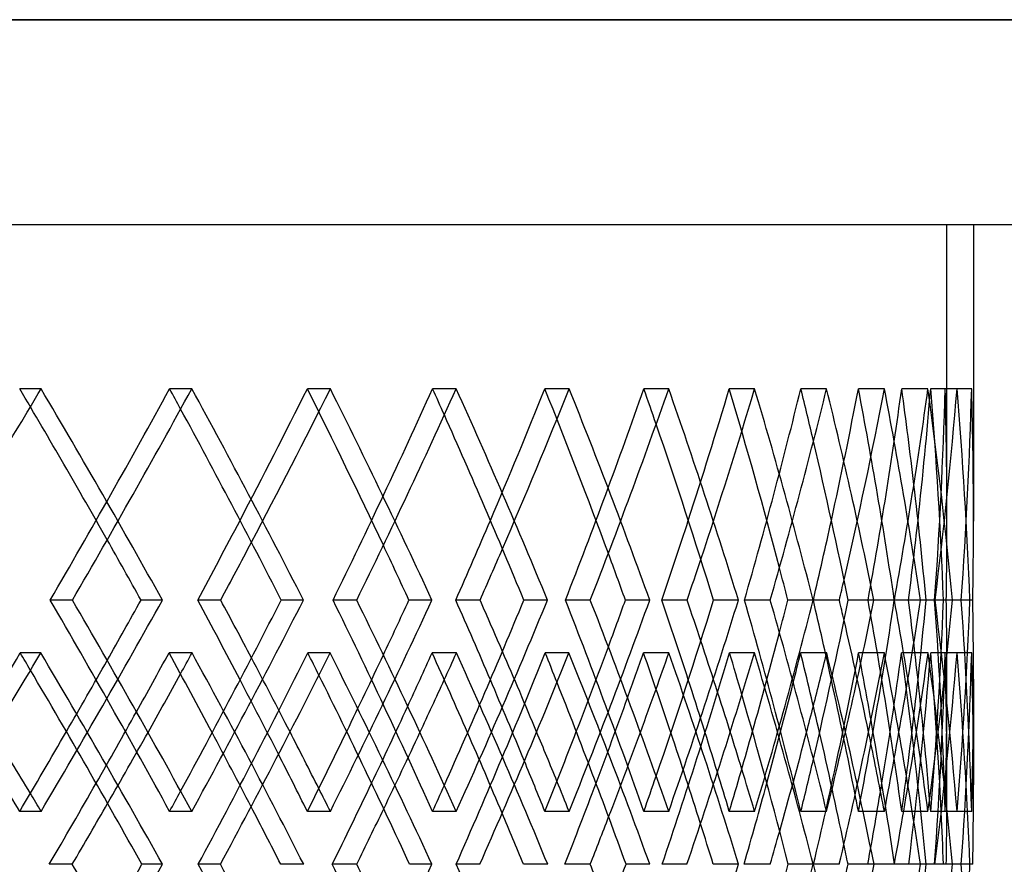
# Model space of a CAD drawing. Header units: millimetres. Extents: x -675 to 675, y -276 to 513.
# Tile 15 of 17: x 363 to 455, y 15 to 95. Entities that reach past the tile are written whole.
import ezdxf

# ---------------------------------------------------------------- set-up
doc = ezdxf.new("R2010")
doc.units = ezdxf.units.MM
doc.layers.add('HIDDEN', color=7, linetype='Continuous')
doc.layers.add('THICK', color=7, linetype='Continuous')

msp = doc.modelspace()

# ---------------------------------------------------------------- linework, layer by layer
at = {"layer": 'HIDDEN'}
for p, q in [((675, 94.785), (0, 94.785)), ((-450, 75.5), (450, 75.5)), ((450, 47.626), (450, 75.5)), ((364.609, 60.026), (362.594, 60.026)), ((378.818, 60.026), (376.725, 60.026)), ((391.876, 60.026), (389.711, 60.026)), ((403.745, 60.026), (401.514, 60.026)), ((414.387, 60.026), (412.098, 60.026)), ((423.771, 60.026), (421.43, 60.026)), ((431.868, 60.026), (429.482, 60.026)), ((438.654, 60.026), (436.23, 60.026)), ((444.107, 60.026), (441.653, 60.026)), ((448.211, 60.026), (445.735, 60.026)), ((450.954, 60.026), (448.463, 60.026)), ((452.328, 60.026), (449.829, 60.026)), ((367.562, 40.117), (365.467, 40.117)), ((376.046, 40.117), (374.03, 40.117)), ((394.365, 40.117), (392.132, 40.117)), ((401.451, 40.117), (399.284, 40.117)), ((416.38, 40.117), (414.037, 40.117)), ((421.983, 40.117), (419.692, 40.117)), ((433.341, 40.117), (430.916, 40.117)), ((437.393, 40.117), (435.005, 40.117)), ((445.043, 40.117), (442.564, 40.117)), ((447.493, 40.117), (445.037, 40.117)), ((448.874, 40.117), (448.033, 40.117)), ((451.342, 40.117), (448.84, 40.117)), ((452.162, 40.117), (449.668, 40.117)), ((451.342, 40.117), (449.937, 40.117)), ((364.583, 35.142), (362.65, 35.142)), ((378.842, 35.142), (376.674, 35.142)), ((391.855, 35.142), (389.758, 35.142)), ((403.765, 35.142), (401.472, 35.142)), ((414.37, 35.142), (412.136, 35.142)), ((423.787, 35.142), (421.397, 35.142)), ((431.855, 35.142), (429.51, 35.142)), ((438.664, 35.142), (436.207, 35.142)), ((444.098, 35.142), (441.671, 35.142)), ((448.217, 35.142), (445.722, 35.142)), ((450.951, 35.142), (448.471, 35.142)), ((452.329, 35.142), (449.827, 35.142)), ((450, 22.658), (450, 32.607)), ((364.609, 20.208), (362.594, 20.208)), ((378.818, 20.208), (376.725, 20.208)), ((391.876, 20.208), (389.711, 20.208)), ((403.745, 20.208), (401.514, 20.208)), ((414.387, 20.208), (412.098, 20.208)), ((423.771, 20.208), (421.43, 20.208)), ((431.868, 20.208), (429.482, 20.208)), ((438.654, 20.208), (436.23, 20.208)), ((444.107, 20.208), (441.653, 20.208)), ((448.211, 20.208), (445.735, 20.208)), ((450.954, 20.208), (448.463, 20.208)), ((452.328, 20.208), (449.829, 20.208)), ((381.516, 15.233), (379.423, 15.233)), ((389.366, 15.233), (387.2, 15.233)), ((405.967, 15.233), (403.736, 15.233)), ((412.364, 15.233), (410.075, 15.233)), ((425.49, 15.233), (423.149, 15.233)), ((430.357, 15.233), (427.971, 15.233)), ((439.848, 15.233), (437.425, 15.233)), ((443.126, 15.233), (440.673, 15.233)), ((448.867, 15.233), (446.391, 15.233)), ((450.516, 15.233), (448.025, 15.233)), ((448.867, 15.233), (448.829, 15.233)), ((451.341, 15.233), (449.674, 15.233)), ((452.438, 15.233), (449.939, 15.233))]:
    msp.add_line(p, q, dxfattribs=at)
for centre, major_axis, ratio, start_param, end_param in [((0, 60.026), (403.745, 403.745), 0.506059, -1.133344, -1.102313), ((0, 60.026), (401.514, -401.514), 0.506059, 1.070672, 1.102313), ((0, 60.026), (403.745, -403.745), 0.506059, 1.058301, 1.102313), ((0, 60.026), (395.763, 395.763), 0.541173, -1.119012, -1.074755), ((0, 60.026), (395.763, -395.763), 0.541173, 1.070504, 1.074755), ((0, 60.026), (389.711, 389.711), 0.57735, -1.074755, -1.047198), ((0, 60.026), (391.876, 391.876), 0.57735, -1.079174, -1.047198), ((0, 60.026), (389.711, -389.711), 0.57735, 1.014429, 1.047198), ((0, 60.026), (391.876, -391.876), 0.57735, 1.003186, 1.047198), ((0, 60.026), (383.364, 383.364), 0.614698, -1.063896, -1.01964), ((0, 60.026), (383.364, -383.364), 0.614698, 1.014151, 1.01964), ((0, 60.026), (376.725, 376.725), 0.653333, -1.01964, -0.992082), ((0, 60.026), (378.818, 378.818), 0.653333, -1.025418, -0.992082), ((0, 60.026), (376.725, -376.725), 0.653333, 0.957607, 0.992082), ((0, 60.026), (369.8, 369.8), 0.693385, -1.008781, -0.964524), ((0, 60.026), (378.818, -378.818), 0.653333, 0.94807, 0.992082), ((0, 60.026), (369.8, -369.8), 0.693385, 0.957105, 0.964524), ((0, 60.026), (362.594, 362.594), 0.734997, -0.964524, -0.936966), ((0, 60.026), (364.609, 364.609), 0.734997, -0.972497, -0.936966), ((0, 60.026), (362.594, -362.594), 0.734997, 0.899505, 0.936966), ((0, 60.026), (355.113, 355.113), 0.778331, -0.953665, -0.909408), ((0, 60.026), (364.609, -364.609), 0.734997, 0.892954, 0.936966), ((0, 60.026), (355.113, -355.113), 0.778331, 0.898438, 0.909408), ((0, 60.026), (347.362, 347.362), 0.823565, -0.909408, -0.881851), ((0, 60.026), (349.292, 349.292), 0.823565, -0.921664, -0.881851), ((0, 60.026), (347.362, -347.362), 0.823565, 0.837594, 0.881851), ((0, 60.026), (339.348, 339.348), 0.870901, -0.898549, -0.854293), ((0, 60.026), (349.292, -349.292), 0.823565, 0.837839, 0.881851), ((0, 60.026), (339.348, -339.348), 0.870901, 0.834256, 0.854293), ((0, 60.026), (331.076, 331.076), 0.920565, -0.854293, -0.826735), ((0, 60.026), (331.076, -331.076), 0.920565, 0.782478, 0.826735), ((0, 60.026), (322.552, 322.552), 0.972815, -0.843434, -0.799177), ((0, 60.026), (332.915, 332.915), 0.920565, -0.870747, -0.826735), ((0, 60.026), (322.552, -322.552), 0.972815, 0.771619, 0.799177), ((0, 60.026), (332.915, -332.915), 0.920565, 0.782723, 0.826735), ((0, 60.026), (322.552, -322.552), 0.972815, 0.754921, 0.771619), ((0, 20.208), (403.745, 403.745), 0.506059, -1.102313, -1.058301), ((0, 20.208), (395.763, -395.763), 0.541173, 1.074755, 1.119012), ((0, 20.208), (391.876, 391.876), 0.57735, -1.047198, -1.003186), ((0, 20.208), (383.364, -383.364), 0.614698, 1.01964, 1.063896), ((0, 20.208), (369.8, -369.8), 0.693385, 0.964524, 1.008781), ((0, 20.208), (378.818, 378.818), 0.653333, -0.992082, -0.94807), ((0, 20.208), (355.113, -355.113), 0.778331, 0.909408, 0.953665), ((0, 20.208), (364.609, 364.609), 0.734997, -0.936966, -0.892954), ((0, 20.208), (339.348, -339.348), 0.870901, 0.854293, 0.898549), ((0, 20.208), (347.362, 347.362), 0.823565, -0.865135, -0.837594), ((0, 20.208), (349.292, 349.292), 0.823565, -0.881851, -0.837839), ((0, 20.208), (331.076, 331.076), 0.920565, -0.826735, -0.782478), ((0, 20.208), (322.552, -322.552), 0.972815, 0.799177, 0.843434), ((0, 20.208), (332.915, -332.915), 0.920565, 0.826735, 0.870747), ((0, 20.208), (322.552, 322.552), 0.972815, -0.771619, -0.754921), ((0, 20.208), (332.915, 332.915), 0.920565, -0.826735, -0.782723), ((0, 20.208), (349.292, -349.292), 0.823565, 0.898411, 0.921664), ((0, 20.208), (364.609, -364.609), 0.734997, 0.953526, 0.972497), ((0, 20.208), (362.594, 362.594), 0.734997, -0.920251, -0.899505), ((0, 20.208), (378.818, -378.818), 0.653333, 1.008642, 1.025418), ((0, 20.208), (376.725, 376.725), 0.653333, -0.975366, -0.957607), ((0, 10.259), (406.961, 406.961), 0.471911, -1.118817, -1.074547), ((0, 60.026), (406.961, -406.961), 0.471911, 1.07092, 1.074547), ((0, 20.208), (401.514, 401.514), 0.506059, -1.085598, -1.070672), ((0, 60.026), (391.876, 391.876), 0.57735, -1.106597, -1.102216), ((0, 10.259), (391.876, -391.876), 0.57735, 1.058191, 1.102216), ((0, 10.259), (395.763, 395.763), 0.541173, -1.063701, -1.019431), ((0, 20.208), (391.876, -391.876), 0.57735, 1.063758, 1.079174), ((0, 60.026), (395.763, -395.763), 0.541173, 1.014772, 1.019431), ((0, 20.208), (389.711, 389.711), 0.57735, -1.030482, -1.014429), ((0, 60.026), (378.818, 378.818), 0.653333, -1.052712, -1.0471), ((0, 10.259), (383.364, 383.364), 0.614698, -1.008585, -0.964315), ((0, 10.259), (378.818, -378.818), 0.653333, 1.003075, 1.0471), ((0, 60.026), (383.364, -383.364), 0.614698, 0.958134, 0.964315), ((0, 60.026), (364.609, 364.609), 0.734997, -0.999516, -0.991985), ((0, 10.259), (369.8, 369.8), 0.693385, -0.95347, -0.9092), ((0, 10.259), (364.609, -364.609), 0.734997, 0.94796, 0.991985), ((0, 60.026), (369.8, -369.8), 0.693385, 0.900467, 0.9092), ((0, 60.026), (349.292, 349.292), 0.823565, -0.947932, -0.936869), ((0, 10.259), (355.113, 355.113), 0.778331, -0.898354, -0.854084), ((0, 10.259), (349.292, -349.292), 0.823565, 0.892844, 0.936869), ((0, 60.026), (355.113, -355.113), 0.778331, 0.840005, 0.854084), ((0, 60.026), (331.076, 331.076), 0.920565, -0.909408, -0.882059), ((0, 60.026), (332.915, 332.915), 0.920565, -0.925759, -0.881753), ((0, 10.259), (331.076, -331.076), 0.920565, 0.837789, 0.882059), ((0, 10.259), (339.348, 339.348), 0.870901, -0.843238, -0.798968), ((0, 10.259), (332.915, -332.915), 0.920565, 0.837728, 0.881753), ((0, 60.026), (339.348, -339.348), 0.870901, 0.765507, 0.798968), ((0, 60.026), (322.552, -322.552), 0.972815, 0.699474, 0.743853), ((0, 10.259), (322.552, 322.552), 0.972815, -0.771619, -0.743853), ((0, 60.026), (324.344, -324.344), 0.972815, 0.700026, 0.744159), ((0, 10.259), (324.344, 324.344), 0.972815, -0.771619, -0.744159), ((0, 20.208), (389.711, -389.711), 0.57735, 1.059173, 1.074755), ((0, 20.208), (376.725, -376.725), 0.653333, 1.002632, 1.01964), ((0, 20.208), (362.594, -362.594), 0.734997, 0.945185, 0.964524), ((0, 20.208), (347.362, -347.362), 0.823565, 0.885395, 0.909408), ((0, 20.208), (331.076, -331.076), 0.920565, 0.826735, 0.854293), ((0, 20.208), (322.552, 322.552), 0.972815, -0.799177, -0.771619), ((0, 60.026), (347.362, 347.362), 0.823565, -0.964524, -0.943376), ((0, 60.026), (362.594, 362.594), 0.734997, -1.01964, -1.001685), ((0, 60.026), (376.725, 376.725), 0.653333, -1.074755, -1.058592), ((0, 60.026), (389.711, 389.711), 0.57735, -1.129871, -1.114877), ((0, 20.208), (339.348, 339.348), 0.870901, -0.854293, -0.834256), ((0, 60.026), (391.876, 391.876), 0.57735, -1.133627, -1.118784), ((0, 10.259), (389.711, -389.711), 0.57735, 1.070314, 1.085814), ((0, 60.026), (378.818, 378.818), 0.653333, -1.079633, -1.063668), ((0, 10.259), (376.725, -376.725), 0.653333, 1.013831, 1.030698), ((0, 60.026), (364.609, 364.609), 0.734997, -1.026216, -1.008553), ((0, 10.259), (362.594, -362.594), 0.734997, 0.956511, 0.975583), ((0, 60.026), (349.292, 349.292), 0.823565, -0.974073, -0.953437), ((0, 10.259), (347.362, -347.362), 0.823565, 0.897093, 0.920467), ((0, 20.208), (349.292, -349.292), 0.823565, 0.881851, 0.895995), ((0, 20.208), (355.113, 355.113), 0.778331, -0.909408, -0.898438), ((0, 20.208), (364.609, -364.609), 0.734997, 0.936966, 0.945799), ((0, 20.208), (369.8, 369.8), 0.693385, -0.964524, -0.957105), ((0, 20.208), (391.876, -391.876), 0.57735, 1.047198, 1.051982), ((0, 20.208), (383.364, 383.364), 0.614698, -1.01964, -1.014151), ((0, 20.208), (378.818, -378.818), 0.653333, 0.992082, 0.99838), ((0, 10.259), (322.552, 322.552), 0.972815, -0.788123, -0.771619), ((0, 20.208), (403.745, -403.745), 0.506059, 1.102313, 1.106072), ((0, 20.208), (395.763, 395.763), 0.541173, -1.074755, -1.070504), ((0, 20.208), (395.763, -395.763), 0.541173, 1.019431, 1.063701), ((0, 20.208), (383.364, -383.364), 0.614698, 0.964315, 1.008585), ((0, 20.208), (364.609, 364.609), 0.734997, -0.991985, -0.94796), ((0, 20.208), (355.113, -355.113), 0.778331, 0.854084, 0.898354), ((0, 20.208), (349.292, 349.292), 0.823565, -0.936869, -0.892844), ((0, 20.208), (331.076, 331.076), 0.920565, -0.882059, -0.837789), ((0, 20.208), (332.915, 332.915), 0.920565, -0.881753, -0.837728), ((0, -29.559), (324.344, 324.344), 0.972815, -0.744159, -0.700026)]:
    msp.add_ellipse(centre, major_axis=major_axis, ratio=ratio, start_param=start_param, end_param=end_param, dxfattribs=at)
at = {"layer": 'THICK'}
for p, q in [((0, 94.785), (675, 94.785)), ((-675, 75.5), (675, 75.5)), ((452.5, 75.5), (452.5, 47.557)), ((381.543, 40.117), (379.375, 40.117)), ((389.34, 40.117), (387.245, 40.117)), ((405.989, 40.117), (403.697, 40.117)), ((412.344, 40.117), (410.111, 40.117)), ((425.507, 40.117), (423.119, 40.117)), ((430.342, 40.117), (427.998, 40.117)), ((439.86, 40.117), (437.404, 40.117)), ((443.116, 40.117), (440.69, 40.117)), ((448.033, 40.117), (446.38, 40.117)), ((450.512, 40.117), (448.033, 40.117)), ((452.439, 40.117), (451.342, 40.117)), ((452.5, 32.676), (452.5, 22.727)), ((367.556, 15.233), (365.38, 15.233)), ((376.052, 15.233), (374.113, 15.233)), ((394.359, 15.233), (392.059, 15.233)), ((401.456, 15.233), (399.353, 15.233)), ((416.376, 15.233), (413.978, 15.233)), ((421.987, 15.233), (419.746, 15.233)), ((433.338, 15.233), (430.873, 15.233)), ((437.396, 15.233), (435.043, 15.233)), ((445.041, 15.233), (442.537, 15.233)), ((447.495, 15.233), (445.06, 15.233)), ((449.674, 15.233), (448.867, 15.233)), ((452.162, 15.233), (449.674, 15.233))]:
    msp.add_line(p, q, dxfattribs=at)
for centre, major_axis, ratio, start_param, end_param in [((0, 60.026), (397.962, 397.962), 0.541173, -1.118767, -1.074755), ((0, 60.026), (397.962, -397.962), 0.541173, 1.030744, 1.074755), ((0, 60.026), (385.494, 385.494), 0.614698, -1.063652, -1.01964), ((0, 60.026), (385.494, -385.494), 0.614698, 0.975628, 1.01964), ((0, 60.026), (371.854, 371.854), 0.693385, -1.008536, -0.964524), ((0, 60.026), (371.854, -371.854), 0.693385, 0.920512, 0.964524), ((0, 60.026), (357.086, 357.086), 0.778331, -0.95342, -0.909408), ((0, 60.026), (357.086, -357.086), 0.778331, 0.865397, 0.909408), ((0, 60.026), (341.233, 341.233), 0.870901, -0.898305, -0.854293), ((0, 60.026), (341.233, -341.233), 0.870901, 0.810281, 0.854293), ((0, 60.026), (324.344, 324.344), 0.972815, -0.843189, -0.799177), ((0, 60.026), (324.344, -324.344), 0.972815, 0.771619, 0.799177), ((0, 60.026), (395.763, -395.763), 0.541173, 1.030499, 1.070504), ((0, 60.026), (383.364, -383.364), 0.614698, 0.975383, 1.014151), ((0, 60.026), (369.8, -369.8), 0.693385, 0.920268, 0.957105), ((0, 60.026), (355.113, -355.113), 0.778331, 0.865152, 0.898438), ((0, 60.026), (339.348, -339.348), 0.870901, 0.810036, 0.834256), ((0, 60.026), (389.711, 389.711), 0.57735, -1.091454, -1.074755), ((0, 60.026), (376.725, 376.725), 0.653333, -1.036338, -1.01964), ((0, 60.026), (362.594, 362.594), 0.734997, -0.981223, -0.964524), ((0, 60.026), (347.362, 347.362), 0.823565, -0.926107, -0.909408), ((0, 60.026), (331.076, 331.076), 0.920565, -0.870991, -0.854293), ((0, 60.026), (324.344, -324.344), 0.972815, 0.755165, 0.771619), ((0, 60.026), (401.514, -401.514), 0.506059, 1.058057, 1.070672), ((0, 60.026), (391.876, 391.876), 0.57735, -1.091209, -1.079174), ((0, 60.026), (389.711, -389.711), 0.57735, 1.002941, 1.014429), ((0, 60.026), (378.818, 378.818), 0.653333, -1.036094, -1.025418), ((0, 60.026), (376.725, -376.725), 0.653333, 0.947825, 0.957607), ((0, 60.026), (364.609, 364.609), 0.734997, -0.980978, -0.972497), ((0, 60.026), (362.594, -362.594), 0.734997, 0.89271, 0.899505), ((0, 60.026), (349.292, 349.292), 0.823565, -0.925862, -0.921664), ((0, 20.208), (397.962, -397.962), 0.541173, 1.074755, 1.118767), ((0, 20.208), (401.514, 401.514), 0.506059, -1.070672, -1.058057), ((0, 20.208), (395.763, 395.763), 0.541173, -1.070504, -1.030499), ((0, 20.208), (397.962, 397.962), 0.541173, -1.074755, -1.030744), ((0, 20.208), (389.711, -389.711), 0.57735, 1.074755, 1.091454), ((0, 20.208), (391.876, -391.876), 0.57735, 1.079174, 1.091209), ((0, 20.208), (385.494, -385.494), 0.614698, 1.01964, 1.063652), ((0, 20.208), (389.711, 389.711), 0.57735, -1.014429, -1.002941), ((0, 20.208), (383.364, 383.364), 0.614698, -1.014151, -0.975383), ((0, 20.208), (376.725, -376.725), 0.653333, 1.01964, 1.036338), ((0, 20.208), (385.494, 385.494), 0.614698, -1.01964, -0.975628), ((0, 20.208), (378.818, -378.818), 0.653333, 1.025418, 1.036094), ((0, 20.208), (371.854, -371.854), 0.693385, 0.964524, 1.008536), ((0, 20.208), (376.725, 376.725), 0.653333, -0.957607, -0.947825), ((0, 20.208), (369.8, 369.8), 0.693385, -0.957105, -0.920268), ((0, 20.208), (362.594, -362.594), 0.734997, 0.964524, 0.981223), ((0, 20.208), (371.854, 371.854), 0.693385, -0.964524, -0.920512), ((0, 20.208), (364.609, -364.609), 0.734997, 0.972497, 0.980978), ((0, 20.208), (357.086, -357.086), 0.778331, 0.909408, 0.95342), ((0, 20.208), (362.594, 362.594), 0.734997, -0.899505, -0.89271), ((0, 20.208), (347.362, -347.362), 0.823565, 0.909408, 0.926107), ((0, 20.208), (355.113, 355.113), 0.778331, -0.898438, -0.865152), ((0, 20.208), (357.086, 357.086), 0.778331, -0.909408, -0.865397), ((0, 20.208), (349.292, -349.292), 0.823565, 0.921664, 0.925862), ((0, 20.208), (341.233, -341.233), 0.870901, 0.854293, 0.898305), ((0, 20.208), (331.076, -331.076), 0.920565, 0.854293, 0.870991), ((0, 20.208), (339.348, 339.348), 0.870901, -0.834256, -0.810036), ((0, 20.208), (341.233, 341.233), 0.870901, -0.854293, -0.810281), ((0, 20.208), (324.344, -324.344), 0.972815, 0.799177, 0.843189), ((0, 20.208), (324.344, 324.344), 0.972815, -0.771619, -0.755165), ((0, 10.259), (409.222, 409.222), 0.471911, -1.118878, -1.074852), ((0, 60.026), (409.222, -409.222), 0.471911, 1.03072, 1.074852), ((0, 60.026), (389.711, 389.711), 0.57735, -1.114877, -1.102522), ((0, 10.259), (389.711, -389.711), 0.57735, 1.085814, 1.102522), ((0, 10.259), (397.962, 397.962), 0.541173, -1.063762, -1.019737), ((0, 60.026), (397.962, -397.962), 0.541173, 0.975605, 1.019737), ((0, 60.026), (376.725, 376.725), 0.653333, -1.058592, -1.047406), ((0, 10.259), (376.725, -376.725), 0.653333, 1.030698, 1.047406), ((0, 10.259), (385.494, 385.494), 0.614698, -1.008646, -0.964621), ((0, 60.026), (385.494, -385.494), 0.614698, 0.920489, 0.964621), ((0, 60.026), (362.594, 362.594), 0.734997, -1.001685, -0.992291), ((0, 10.259), (362.594, -362.594), 0.734997, 0.975583, 0.992291), ((0, 10.259), (371.854, 371.854), 0.693385, -0.953531, -0.909506), ((0, 60.026), (371.854, -371.854), 0.693385, 0.865373, 0.909506), ((0, 60.026), (347.362, 347.362), 0.823565, -0.943376, -0.937175), ((0, 10.259), (347.362, -347.362), 0.823565, 0.920467, 0.937175), ((0, 10.259), (357.086, 357.086), 0.778331, -0.898415, -0.85439), ((0, 60.026), (357.086, -357.086), 0.778331, 0.810258, 0.85439), ((0, 10.259), (341.233, 341.233), 0.870901, -0.843299, -0.799274), ((0, 60.026), (341.233, -341.233), 0.870901, 0.755142, 0.799274), ((0, 60.026), (406.961, -406.961), 0.471911, 1.030168, 1.07092), ((0, 60.026), (391.876, 391.876), 0.57735, -1.118784, -1.106597), ((0, 60.026), (395.763, -395.763), 0.541173, 0.975052, 1.014772), ((0, 60.026), (378.818, 378.818), 0.653333, -1.063668, -1.052712), ((0, 20.208), (324.344, 324.344), 0.972815, -0.799177, -0.771619), ((0, 60.026), (383.364, -383.364), 0.614698, 0.919936, 0.958134), ((0, 60.026), (364.609, 364.609), 0.734997, -1.008553, -0.999516), ((0, 60.026), (369.8, -369.8), 0.693385, 0.864821, 0.900467), ((0, 60.026), (349.292, 349.292), 0.823565, -0.953437, -0.947932), ((0, 60.026), (355.113, -355.113), 0.778331, 0.809705, 0.840005), ((0, 20.208), (403.745, -403.745), 0.506059, 1.106072, 1.118873), ((0, 20.208), (401.514, 401.514), 0.506059, -1.102313, -1.085598), ((0, 20.208), (391.876, -391.876), 0.57735, 1.051982, 1.063758), ((0, 20.208), (389.711, 389.711), 0.57735, -1.047198, -1.030482), ((0, 20.208), (378.818, -378.818), 0.653333, 0.99838, 1.008642), ((0, 20.208), (376.725, 376.725), 0.653333, -0.992082, -0.975366), ((0, 20.208), (362.594, 362.594), 0.734997, -0.936966, -0.920251), ((0, 20.208), (364.609, -364.609), 0.734997, 0.945799, 0.953526), ((0, 20.208), (347.362, 347.362), 0.823565, -0.881851, -0.865135), ((0, 20.208), (349.292, -349.292), 0.823565, 0.895995, 0.898411), ((0, 20.208), (401.514, -401.514), 0.506059, 1.102313, 1.11527), ((0, 20.208), (389.711, -389.711), 0.57735, 1.047198, 1.059173), ((0, 20.208), (376.725, -376.725), 0.653333, 0.992082, 1.002632), ((0, 20.208), (362.594, -362.594), 0.734997, 0.936966, 0.945185), ((0, 60.026), (389.711, 389.711), 0.57735, -1.146901, -1.129871), ((0, 60.026), (376.725, 376.725), 0.653333, -1.091785, -1.074755), ((0, 60.026), (362.594, 362.594), 0.734997, -1.03667, -1.01964), ((0, 60.026), (347.362, 347.362), 0.823565, -0.981554, -0.964524), ((0, 60.026), (331.076, 331.076), 0.920565, -0.926438, -0.909408), ((0, 10.259), (324.344, 324.344), 0.972815, -0.788184, -0.771619), ((0, 20.208), (347.362, -347.362), 0.823565, 0.881851, 0.885395), ((0, 60.026), (391.876, 391.876), 0.57735, -1.146348, -1.133627), ((0, 10.259), (389.711, -389.711), 0.57735, 1.058252, 1.070314), ((0, 60.026), (378.818, 378.818), 0.653333, -1.091233, -1.079633), ((0, 10.259), (376.725, -376.725), 0.653333, 1.003136, 1.013831), ((0, 60.026), (364.609, 364.609), 0.734997, -1.036117, -1.026216), ((0, 60.026), (339.348, -339.348), 0.870901, 0.754589, 0.765507), ((0, 10.259), (362.594, -362.594), 0.734997, 0.948021, 0.956511), ((0, 60.026), (349.292, 349.292), 0.823565, -0.981001, -0.974073), ((0, 10.259), (347.362, -347.362), 0.823565, 0.892905, 0.897093), ((0, -29.559), (406.961, 406.961), 0.471911, -1.07092, -1.030168), ((0, -29.559), (409.222, 409.222), 0.471911, -1.074852, -1.03072), ((0, -29.559), (391.876, -391.876), 0.57735, 1.133627, 1.146348), ((0, 20.208), (397.962, -397.962), 0.541173, 1.019737, 1.063762), ((0, -29.559), (397.962, 397.962), 0.541173, -1.019737, -0.975605), ((0, -29.559), (376.725, -376.725), 0.653333, 1.074755, 1.091785), ((0, -29.559), (378.818, -378.818), 0.653333, 1.079633, 1.091233), ((0, -29.559), (383.364, 383.364), 0.614698, -0.958134, -0.919936), ((0, -29.559), (364.609, -364.609), 0.734997, 1.026216, 1.036117), ((0, -29.559), (369.8, 369.8), 0.693385, -0.900467, -0.864821), ((0, -29.559), (371.854, 371.854), 0.693385, -0.909506, -0.865373), ((0, 20.208), (347.362, 347.362), 0.823565, -0.897093, -0.892905), ((0, -29.559), (357.086, 357.086), 0.778331, -0.85439, -0.810258), ((0, -29.559), (341.233, 341.233), 0.870901, -0.799274, -0.755142)]:
    msp.add_ellipse(centre, major_axis=major_axis, ratio=ratio, start_param=start_param, end_param=end_param, dxfattribs=at)

doc.saveas('drawing.dxf')
